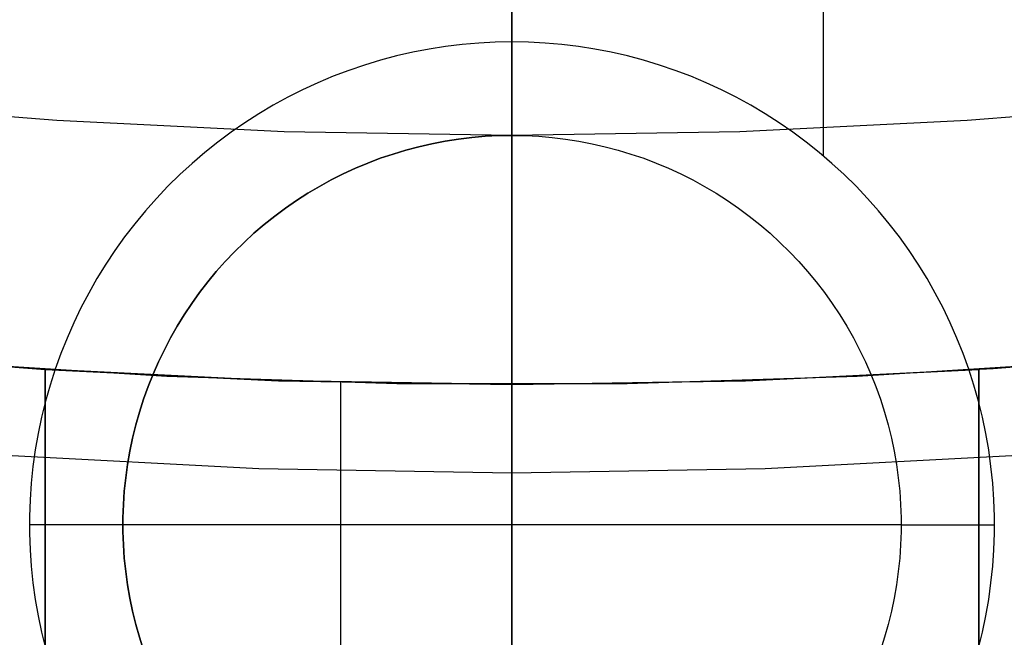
# Model space of a CAD drawing. Header units: millimetres. Extents: x 9001 to 10165, y -167 to 850.
# Tile 98 of 216: x 9580.19 to 9583.35, y 458.74 to 460.73. Entities that reach past the tile are written whole.
import ezdxf

# ---------------------------------------------------------------- set-up
doc = ezdxf.new("R2010")
doc.units = ezdxf.units.MM
for name, color, linetype in [('1', 7, 'Continuous'), ('COLOR EXT', 7, 'Continuous'), ('luz', 7, 'Continuous')]:
    doc.layers.add(name, color=color, linetype=linetype)

msp = doc.modelspace()

# ---------------------------------------------------------------- linework, layer by layer
at = {"layer": '1', "color": 250, "true_color": 0x111111}
for p, q in [((9581.7702, 465.6803, 228.5255), (9581.7702, 435.3505, 228.5255)), ((9581.7702, 462.072, 222.7), (9581.7702, 448.2323, 222.7)), ((9581.7702, 461.3465, 96.1312), (9581.7702, 457.2343, 98.1904)), ((9581.7702, 456.7642, 46.0441), (9581.7702, 461.3465, 48.3312)), ((9581.7702, 460.6226, 234.0266), (9581.7702, 460.9234, 233.5398)), ((9581.7702, 460.4502, 232.448), (9581.7702, 460.8061, 231.9537)), ((9581.7702, 460.3382, 234.5233), (9581.7702, 460.6226, 234.0266)), ((9581.7702, 460.1113, 232.954), (9581.7702, 460.4502, 232.448)), ((9581.7702, 460.0707, 235.0292), (9581.7702, 460.3382, 234.5233)), ((9581.7702, 459.7896, 233.4711), (9581.7702, 460.1113, 232.954)), ((9581.7702, 459.8203, 235.5437), (9581.7702, 460.0707, 235.0292)), ((9581.7702, 459.5873, 236.0664), (9581.7702, 459.8203, 235.5437)), ((9581.7702, 459.4855, 233.9988), (9581.7702, 459.7896, 233.4711)), ((9581.7702, 459.3719, 236.5966), (9581.7702, 459.5873, 236.0664)), ((9581.7702, 459.1994, 234.5365), (9581.7702, 459.4855, 233.9988)), ((9581.7702, 459.1745, 237.1338), (9581.7702, 459.3719, 236.5966)), ((9580.9565, 459.285, 236.8644), (9580.1438, 459.3271, 236.8644)), ((9583.3967, 459.3271, 236.8644), (9582.584, 459.285, 236.8644)), ((9581.7702, 459.2709, 236.8644), (9580.9565, 459.285, 236.8644)), ((9582.584, 459.285, 236.8644), (9581.7702, 459.2709, 236.8644)), ((9581.7702, 458.9316, 235.0835), (9581.7702, 459.1994, 234.5365)), ((9581.7702, 458.9952, 237.6772), (9581.7702, 459.1745, 237.1338)), ((9581.7702, 458.8342, 238.2264), (9581.7702, 458.9952, 237.6772)), ((9581.7702, 458.6824, 235.6392), (9581.7702, 458.9316, 235.0835)), ((9581.7702, 458.6917, 238.7806), (9581.7702, 458.8342, 238.2264))]:
    msp.add_line(p, q, dxfattribs=at)
at = {"layer": 'COLOR EXT', "color": 30, "true_color": 0xff8d00}
for p, q in [((9581.7702, 460.3552, 34.5621), (9581.7702, 461.8552, 34.5621)), ((9582.7694, 461.1282, 16.2621), (9582.7694, 460.2902, 16.2621)), ((9581.7702, 460.6552, 16.2621), (9581.7167, 460.6543, 16.2621)), ((9581.7702, 460.6552, 16.2621), (9581.7702, 460.3552, 16.5621)), ((9581.8237, 460.6543, 16.2621), (9581.7702, 460.6552, 16.2621)), ((9581.504, 460.6322, 16.2621), (9581.4515, 460.6221, 16.2621)), ((9581.5569, 460.6405, 16.2621), (9581.504, 460.6322, 16.2621)), ((9581.61, 460.6469, 16.2621), (9581.5569, 460.6405, 16.2621)), ((9581.6633, 460.6515, 16.2621), (9581.61, 460.6469, 16.2621)), ((9581.7167, 460.6543, 16.2621), (9581.6633, 460.6515, 16.2621)), ((9581.8772, 460.6515, 16.2621), (9581.8237, 460.6543, 16.2621)), ((9581.9305, 460.6469, 16.2621), (9581.8772, 460.6515, 16.2621)), ((9581.9836, 460.6405, 16.2621), (9581.9305, 460.6469, 16.2621)), ((9582.0365, 460.6322, 16.2621), (9581.9836, 460.6405, 16.2621)), ((9582.089, 460.6221, 16.2621), (9582.0365, 460.6322, 16.2621)), ((9581.3476, 460.5965, 16.2621), (9581.2964, 460.581, 16.2621)), ((9581.3993, 460.6102, 16.2621), (9581.3476, 460.5965, 16.2621)), ((9581.4515, 460.6221, 16.2621), (9581.3993, 460.6102, 16.2621)), ((9582.1412, 460.6102, 16.2621), (9582.089, 460.6221, 16.2621)), ((9582.1929, 460.5965, 16.2621), (9582.1412, 460.6102, 16.2621)), ((9582.2441, 460.581, 16.2621), (9582.1929, 460.5965, 16.2621)), ((9581.2457, 460.5638, 16.2621), (9581.1957, 460.5448, 16.2621)), ((9581.2964, 460.581, 16.2621), (9581.2457, 460.5638, 16.2621)), ((9582.2948, 460.5638, 16.2621), (9582.2441, 460.581, 16.2621)), ((9582.3448, 460.5448, 16.2621), (9582.2948, 460.5638, 16.2621)), ((9581.1957, 460.5448, 16.2621), (9581.1463, 460.5241, 16.2621)), ((9582.3942, 460.5241, 16.2621), (9582.3448, 460.5448, 16.2621)), ((9581.0977, 460.5017, 16.2621), (9581.0499, 460.4777, 16.2621)), ((9581.1463, 460.5241, 16.2621), (9581.0977, 460.5017, 16.2621)), ((9582.4428, 460.5017, 16.2621), (9582.3942, 460.5241, 16.2621)), ((9582.4906, 460.4777, 16.2621), (9582.4428, 460.5017, 16.2621)), ((9581.0499, 460.4777, 16.2621), (9581.003, 460.452, 16.2621)), ((9582.5375, 460.452, 16.2621), (9582.4906, 460.4777, 16.2621)), ((9580.3079, 460.4028, 34.5621), (9579.5787, 460.4622, 34.5621)), ((9581.003, 460.452, 16.2621), (9580.9569, 460.4247, 16.2621)), ((9582.5835, 460.4247, 16.2621), (9582.5375, 460.452, 16.2621)), ((9583.9618, 460.4622, 34.5621), (9583.2325, 460.4028, 34.5621)), ((9581.0387, 460.3671, 34.5621), (9580.3079, 460.4028, 34.5621)), ((9580.9569, 460.4247, 16.2621), (9580.9119, 460.3959, 16.2621)), ((9583.2325, 460.4028, 34.5621), (9582.5018, 460.3671, 34.5621)), ((9582.6286, 460.3959, 16.2621), (9582.5835, 460.4247, 16.2621)), ((9580.9119, 460.3959, 16.2621), (9580.8679, 460.3655, 16.2621)), ((9582.6726, 460.3655, 16.2621), (9582.6286, 460.3959, 16.2621)), ((9580.8679, 460.3655, 16.2621), (9580.8249, 460.3336, 16.2621)), ((9581.7702, 460.3552, 34.5621), (9581.0387, 460.3671, 34.5621)), ((9581.5555, 460.3367, 22.2621), (9581.5982, 460.3433, 22.2621)), ((9581.5982, 460.3433, 16.5621), (9581.5555, 460.3367, 16.5621)), ((9581.5555, 460.3367, 19.4121), (9581.5982, 460.3433, 19.4121)), ((9581.5982, 460.3433, 22.2621), (9581.641, 460.3485, 22.2621)), ((9581.641, 460.3485, 16.5621), (9581.5982, 460.3433, 16.5621)), ((9581.5982, 460.3433, 19.4121), (9581.641, 460.3485, 19.4121)), ((9581.641, 460.3485, 22.2621), (9581.684, 460.3523, 22.2621)), ((9581.684, 460.3523, 16.5621), (9581.641, 460.3485, 16.5621)), ((9581.641, 460.3485, 19.4121), (9581.684, 460.3523, 19.4121)), ((9581.684, 460.3523, 22.2621), (9581.7271, 460.3545, 22.2621)), ((9581.7271, 460.3545, 16.5621), (9581.684, 460.3523, 16.5621)), ((9581.684, 460.3523, 19.4121), (9581.7271, 460.3545, 19.4121)), ((9581.7271, 460.3545, 22.2621), (9581.7702, 460.3552, 22.2621)), ((9581.7702, 460.3552, 16.5621), (9581.7271, 460.3545, 16.5621)), ((9581.7271, 460.3545, 19.4121), (9581.7702, 460.3552, 19.4121)), ((9582.5018, 460.3671, 34.5621), (9581.7702, 460.3552, 34.5621)), ((9581.7702, 460.3552, 16.5621), (9581.8134, 460.3545, 16.5621)), ((9581.7702, 460.3552, 22.2621), (9581.8134, 460.3545, 22.2621)), ((9581.7702, 460.3552, 16.5621), (9581.7702, 460.3552, 22.2621)), ((9581.7702, 460.3552, 34.5621), (9581.7702, 459.5552, 33.7621)), ((9581.7702, 460.3552, 19.4121), (9581.8134, 460.3545, 19.4121)), ((9581.7702, 460.3552, 22.2621), (9581.7702, 457.8552, 22.2621)), ((9581.8134, 460.3545, 16.5621), (9581.8565, 460.3523, 16.5621)), ((9581.8134, 460.3545, 22.2621), (9581.8565, 460.3523, 22.2621)), ((9581.8134, 460.3545, 19.4121), (9581.8565, 460.3523, 19.4121)), ((9581.8565, 460.3523, 16.5621), (9581.8995, 460.3485, 16.5621)), ((9581.8565, 460.3523, 22.2621), (9581.8995, 460.3485, 22.2621)), ((9581.8565, 460.3523, 19.4121), (9581.8995, 460.3485, 19.4121)), ((9581.8995, 460.3485, 16.5621), (9581.9423, 460.3433, 16.5621)), ((9581.8995, 460.3485, 22.2621), (9581.9423, 460.3433, 22.2621)), ((9581.8995, 460.3485, 19.4121), (9581.9423, 460.3433, 19.4121)), ((9581.9423, 460.3433, 16.5621), (9581.9849, 460.3367, 16.5621)), ((9581.9423, 460.3433, 22.2621), (9581.9849, 460.3367, 22.2621)), ((9581.9423, 460.3433, 19.4121), (9581.9849, 460.3367, 19.4121)), ((9582.7156, 460.3336, 16.2621), (9582.6726, 460.3655, 16.2621)), ((9580.8249, 460.3336, 16.2621), (9580.7831, 460.3002, 16.2621)), ((9581.3881, 460.2954, 22.2621), (9581.4294, 460.3079, 22.2621)), ((9581.4294, 460.3079, 16.5621), (9581.3881, 460.2954, 16.5621)), ((9581.3881, 460.2954, 19.4121), (9581.4294, 460.3079, 19.4121)), ((9581.4294, 460.3079, 22.2621), (9581.4711, 460.3189, 22.2621)), ((9581.4711, 460.3189, 16.5621), (9581.4294, 460.3079, 16.5621)), ((9581.4294, 460.3079, 19.4121), (9581.4711, 460.3189, 19.4121)), ((9581.4711, 460.3189, 22.2621), (9581.5132, 460.3285, 22.2621)), ((9581.5132, 460.3285, 16.5621), (9581.4711, 460.3189, 16.5621)), ((9581.4711, 460.3189, 19.4121), (9581.5132, 460.3285, 19.4121)), ((9581.5132, 460.3285, 22.2621), (9581.5555, 460.3367, 22.2621)), ((9581.5555, 460.3367, 16.5621), (9581.5132, 460.3285, 16.5621)), ((9581.5132, 460.3285, 19.4121), (9581.5555, 460.3367, 19.4121)), ((9581.9849, 460.3367, 16.5621), (9582.0273, 460.3285, 16.5621)), ((9581.9849, 460.3367, 22.2621), (9582.0273, 460.3285, 22.2621)), ((9581.9849, 460.3367, 19.4121), (9582.0273, 460.3285, 19.4121)), ((9582.0273, 460.3285, 16.5621), (9582.0694, 460.3189, 16.5621)), ((9582.0273, 460.3285, 22.2621), (9582.0694, 460.3189, 22.2621)), ((9582.0273, 460.3285, 19.4121), (9582.0694, 460.3189, 19.4121)), ((9582.0694, 460.3189, 16.5621), (9582.1111, 460.3079, 16.5621)), ((9582.0694, 460.3189, 22.2621), (9582.1111, 460.3079, 22.2621)), ((9582.0694, 460.3189, 19.4121), (9582.1111, 460.3079, 19.4121)), ((9582.1111, 460.3079, 16.5621), (9582.1524, 460.2954, 16.5621)), ((9582.1111, 460.3079, 22.2621), (9582.1524, 460.2954, 22.2621)), ((9582.1111, 460.3079, 19.4121), (9582.1524, 460.2954, 19.4121)), ((9582.7574, 460.3002, 16.2621), (9582.7156, 460.3336, 16.2621)), ((9580.7831, 460.3002, 16.2621), (9580.7424, 460.2654, 16.2621)), ((9581.3069, 460.2662, 22.2621), (9581.3472, 460.2815, 22.2621)), ((9581.3472, 460.2815, 16.5621), (9581.3069, 460.2662, 16.5621)), ((9581.3069, 460.2662, 19.4121), (9581.3472, 460.2815, 19.4121)), ((9581.3472, 460.2815, 22.2621), (9581.3881, 460.2954, 22.2621)), ((9581.3881, 460.2954, 16.5621), (9581.3472, 460.2815, 16.5621)), ((9581.3472, 460.2815, 19.4121), (9581.3881, 460.2954, 19.4121)), ((9582.1524, 460.2954, 16.5621), (9582.1933, 460.2815, 16.5621)), ((9582.1524, 460.2954, 22.2621), (9582.1933, 460.2815, 22.2621)), ((9582.1524, 460.2954, 19.4121), (9582.1933, 460.2815, 19.4121)), ((9582.1933, 460.2815, 16.5621), (9582.2336, 460.2662, 16.5621)), ((9582.1933, 460.2815, 22.2621), (9582.2336, 460.2662, 22.2621)), ((9582.1933, 460.2815, 19.4121), (9582.2336, 460.2662, 19.4121)), ((9582.7981, 460.2654, 16.2621), (9582.7574, 460.3002, 16.2621)), ((9580.7424, 460.2654, 16.2621), (9580.703, 460.2293, 16.2621)), ((9581.2279, 460.2314, 22.2621), (9581.2671, 460.2495, 22.2621)), ((9581.2671, 460.2495, 16.5621), (9581.2279, 460.2314, 16.5621)), ((9581.2279, 460.2314, 19.4121), (9581.2671, 460.2495, 19.4121)), ((9581.2671, 460.2495, 22.2621), (9581.3069, 460.2662, 22.2621)), ((9581.3069, 460.2662, 16.5621), (9581.2671, 460.2495, 16.5621)), ((9581.2671, 460.2495, 19.4121), (9581.3069, 460.2662, 19.4121)), ((9582.2336, 460.2662, 16.5621), (9582.2734, 460.2495, 16.5621)), ((9582.2336, 460.2662, 22.2621), (9582.2734, 460.2495, 22.2621)), ((9582.2336, 460.2662, 19.4121), (9582.2734, 460.2495, 19.4121)), ((9582.2734, 460.2495, 16.5621), (9582.3126, 460.2314, 16.5621)), ((9582.2734, 460.2495, 22.2621), (9582.3126, 460.2314, 22.2621)), ((9582.2734, 460.2495, 19.4121), (9582.3126, 460.2314, 19.4121)), ((9582.8375, 460.2293, 16.2621), (9582.7981, 460.2654, 16.2621)), ((9580.703, 460.2293, 16.2621), (9580.6648, 460.1917, 16.2621)), ((9581.1515, 460.1913, 22.2621), (9581.1893, 460.212, 22.2621)), ((9581.1893, 460.212, 16.5621), (9581.1515, 460.1913, 16.5621)), ((9581.1515, 460.1913, 19.4121), (9581.1893, 460.212, 19.4121)), ((9581.1893, 460.212, 22.2621), (9581.2279, 460.2314, 22.2621)), ((9581.2279, 460.2314, 16.5621), (9581.1893, 460.212, 16.5621)), ((9581.1893, 460.212, 19.4121), (9581.2279, 460.2314, 19.4121)), ((9582.3126, 460.2314, 16.5621), (9582.3511, 460.212, 16.5621)), ((9582.3126, 460.2314, 22.2621), (9582.3511, 460.212, 22.2621)), ((9582.3126, 460.2314, 19.4121), (9582.3511, 460.212, 19.4121)), ((9582.3511, 460.212, 16.5621), (9582.389, 460.1913, 16.5621)), ((9582.3511, 460.212, 22.2621), (9582.389, 460.1913, 22.2621)), ((9582.3511, 460.212, 19.4121), (9582.389, 460.1913, 19.4121)), ((9582.8757, 460.1917, 16.2621), (9582.8375, 460.2293, 16.2621)), ((9580.6648, 460.1917, 16.2621), (9580.628, 460.1529, 16.2621)), ((9581.1144, 460.1693, 22.2621), (9581.1515, 460.1913, 22.2621)), ((9581.1515, 460.1913, 16.5621), (9581.1144, 460.1693, 16.5621)), ((9581.1144, 460.1693, 19.4121), (9581.1515, 460.1913, 19.4121)), ((9582.389, 460.1913, 16.5621), (9582.4261, 460.1693, 16.5621)), ((9582.389, 460.1913, 22.2621), (9582.4261, 460.1693, 22.2621)), ((9582.389, 460.1913, 19.4121), (9582.4261, 460.1693, 19.4121)), ((9582.9125, 460.1529, 16.2621), (9582.8757, 460.1917, 16.2621)), ((9580.628, 460.1529, 16.2621), (9580.5925, 460.1129, 16.2621)), ((9581.078, 460.1461, 22.2621), (9581.1144, 460.1693, 22.2621)), ((9581.1144, 460.1693, 16.5621), (9581.078, 460.1461, 16.5621)), ((9581.078, 460.1461, 19.4121), (9581.1144, 460.1693, 19.4121)), ((9582.4261, 460.1693, 16.5621), (9582.4625, 460.1461, 16.5621)), ((9582.4261, 460.1693, 22.2621), (9582.4625, 460.1461, 22.2621)), ((9582.4261, 460.1693, 19.4121), (9582.4625, 460.1461, 19.4121)), ((9582.948, 460.1129, 16.2621), (9582.9125, 460.1529, 16.2621)), ((9581.0079, 460.0958, 22.2621), (9581.0425, 460.1215, 22.2621)), ((9581.0425, 460.1215, 16.5621), (9581.0079, 460.0958, 16.5621)), ((9581.0079, 460.0958, 19.4121), (9581.0425, 460.1215, 19.4121)), ((9581.0425, 460.1215, 22.2621), (9581.078, 460.1461, 22.2621)), ((9581.078, 460.1461, 16.5621), (9581.0425, 460.1215, 16.5621)), ((9581.0425, 460.1215, 19.4121), (9581.078, 460.1461, 19.4121)), ((9582.4625, 460.1461, 16.5621), (9582.498, 460.1215, 16.5621)), ((9582.4625, 460.1461, 22.2621), (9582.498, 460.1215, 22.2621)), ((9582.4625, 460.1461, 19.4121), (9582.498, 460.1215, 19.4121)), ((9582.498, 460.1215, 16.5621), (9582.5326, 460.0958, 16.5621)), ((9582.498, 460.1215, 22.2621), (9582.5326, 460.0958, 22.2621)), ((9582.498, 460.1215, 19.4121), (9582.5326, 460.0958, 19.4121)), ((9580.5925, 460.1129, 16.2621), (9580.5584, 460.0716, 16.2621)), ((9580.9741, 460.0689, 22.2621), (9581.0079, 460.0958, 22.2621)), ((9581.0079, 460.0958, 16.5621), (9580.9741, 460.0689, 16.5621)), ((9580.9741, 460.0689, 19.4121), (9581.0079, 460.0958, 19.4121)), ((9582.5326, 460.0958, 16.5621), (9582.5664, 460.0689, 16.5621)), ((9582.5326, 460.0958, 22.2621), (9582.5664, 460.0689, 22.2621)), ((9582.5326, 460.0958, 19.4121), (9582.5664, 460.0689, 19.4121)), ((9582.9821, 460.0716, 16.2621), (9582.948, 460.1129, 16.2621)), ((9580.5584, 460.0716, 16.2621), (9580.5258, 460.0292, 16.2621)), ((9580.9413, 460.0409, 22.2621), (9580.9741, 460.0689, 22.2621)), ((9580.9741, 460.0689, 16.5621), (9580.9413, 460.0409, 16.5621)), ((9580.9413, 460.0409, 19.4121), (9580.9741, 460.0689, 19.4121)), ((9582.5664, 460.0689, 16.5621), (9582.5991, 460.0409, 16.5621)), ((9582.5664, 460.0689, 22.2621), (9582.5991, 460.0409, 22.2621)), ((9582.5664, 460.0689, 19.4121), (9582.5991, 460.0409, 19.4121)), ((9583.0147, 460.0292, 16.2621), (9582.9821, 460.0716, 16.2621)), ((9580.5258, 460.0292, 16.2621), (9580.4946, 459.9857, 16.2621)), ((9580.9095, 460.0117, 22.2621), (9580.9413, 460.0409, 22.2621)), ((9580.9413, 460.0409, 16.5621), (9580.9095, 460.0117, 16.5621)), ((9580.9095, 460.0117, 19.4121), (9580.9413, 460.0409, 19.4121)), ((9582.5991, 460.0409, 16.5621), (9582.6309, 460.0117, 16.5621)), ((9582.5991, 460.0409, 22.2621), (9582.6309, 460.0117, 22.2621)), ((9582.5991, 460.0409, 19.4121), (9582.6309, 460.0117, 19.4121)), ((9583.0459, 459.9857, 16.2621), (9583.0147, 460.0292, 16.2621)), ((9580.8788, 459.9815, 22.2621), (9580.9095, 460.0117, 22.2621)), ((9580.9095, 460.0117, 16.5621), (9580.8788, 459.9815, 16.5621)), ((9580.8788, 459.9815, 19.4121), (9580.9095, 460.0117, 19.4121)), ((9582.6309, 460.0117, 16.5621), (9582.6617, 459.9815, 16.5621)), ((9582.6309, 460.0117, 22.2621), (9582.6617, 459.9815, 22.2621)), ((9582.6309, 460.0117, 19.4121), (9582.6617, 459.9815, 19.4121)), ((9580.4946, 459.9857, 16.2621), (9580.465, 459.9412, 16.2621)), ((9580.8491, 459.9502, 22.2621), (9580.8788, 459.9815, 22.2621)), ((9580.8788, 459.9815, 16.5621), (9580.8491, 459.9502, 16.5621)), ((9580.8491, 459.9502, 19.4121), (9580.8788, 459.9815, 19.4121)), ((9582.6617, 459.9815, 16.5621), (9582.6914, 459.9502, 16.5621)), ((9582.6617, 459.9815, 22.2621), (9582.6914, 459.9502, 22.2621)), ((9582.6617, 459.9815, 19.4121), (9582.6914, 459.9502, 19.4121)), ((9583.0755, 459.9412, 16.2621), (9583.0459, 459.9857, 16.2621)), ((9580.465, 459.9412, 16.2621), (9580.4369, 459.8956, 16.2621)), ((9580.8204, 459.9179, 22.2621), (9580.8491, 459.9502, 22.2621)), ((9580.8491, 459.9502, 16.5621), (9580.8204, 459.9179, 16.5621)), ((9580.8204, 459.9179, 19.4121), (9580.8491, 459.9502, 19.4121)), ((9582.6914, 459.9502, 16.5621), (9582.72, 459.9179, 16.5621)), ((9582.6914, 459.9502, 22.2621), (9582.72, 459.9179, 22.2621)), ((9582.6914, 459.9502, 19.4121), (9582.72, 459.9179, 19.4121)), ((9583.1036, 459.8956, 16.2621), (9583.0755, 459.9412, 16.2621)), ((9580.4369, 459.8956, 16.2621), (9580.4104, 459.8491, 16.2621)), ((9580.793, 459.8846, 22.2621), (9580.8204, 459.9179, 22.2621)), ((9580.8204, 459.9179, 16.5621), (9580.793, 459.8846, 16.5621)), ((9580.793, 459.8846, 19.4121), (9580.8204, 459.9179, 19.4121)), ((9582.72, 459.9179, 16.5621), (9582.7475, 459.8846, 16.5621)), ((9582.72, 459.9179, 22.2621), (9582.7475, 459.8846, 22.2621)), ((9582.72, 459.9179, 19.4121), (9582.7475, 459.8846, 19.4121)), ((9583.1301, 459.8491, 16.2621), (9583.1036, 459.8956, 16.2621)), ((9580.7666, 459.8504, 22.2621), (9580.793, 459.8846, 22.2621)), ((9580.793, 459.8846, 16.5621), (9580.7666, 459.8504, 16.5621)), ((9580.7666, 459.8504, 19.4121), (9580.793, 459.8846, 19.4121)), ((9582.7475, 459.8846, 16.5621), (9582.7738, 459.8504, 16.5621)), ((9582.7475, 459.8846, 22.2621), (9582.7738, 459.8504, 22.2621)), ((9582.7475, 459.8846, 19.4121), (9582.7738, 459.8504, 19.4121)), ((9580.4104, 459.8491, 16.2621), (9580.3856, 459.8018, 16.2621)), ((9580.7415, 459.8153, 22.2621), (9580.7666, 459.8504, 22.2621)), ((9580.7666, 459.8504, 16.5621), (9580.7415, 459.8153, 16.5621)), ((9580.7415, 459.8153, 19.4121), (9580.7666, 459.8504, 19.4121)), ((9582.7738, 459.8504, 16.5621), (9582.799, 459.8153, 16.5621)), ((9582.7738, 459.8504, 22.2621), (9582.799, 459.8153, 22.2621)), ((9582.7738, 459.8504, 19.4121), (9582.799, 459.8153, 19.4121)), ((9583.1549, 459.8018, 16.2621), (9583.1301, 459.8491, 16.2621)), ((9580.3856, 459.8018, 16.2621), (9580.3623, 459.7535, 16.2621)), ((9580.7176, 459.7794, 22.2621), (9580.7415, 459.8153, 22.2621)), ((9580.7415, 459.8153, 16.5621), (9580.7176, 459.7794, 16.5621)), ((9580.7176, 459.7794, 19.4121), (9580.7415, 459.8153, 19.4121)), ((9582.799, 459.8153, 16.5621), (9582.8229, 459.7794, 16.5621)), ((9582.799, 459.8153, 22.2621), (9582.8229, 459.7794, 22.2621)), ((9582.799, 459.8153, 19.4121), (9582.8229, 459.7794, 19.4121)), ((9583.1781, 459.7535, 16.2621), (9583.1549, 459.8018, 16.2621)), ((9580.695, 459.7426, 22.2621), (9580.7176, 459.7794, 22.2621)), ((9580.7176, 459.7794, 16.5621), (9580.695, 459.7426, 16.5621)), ((9580.695, 459.7426, 19.4121), (9580.7176, 459.7794, 19.4121)), ((9582.8229, 459.7794, 16.5621), (9582.8455, 459.7426, 16.5621)), ((9582.8229, 459.7794, 22.2621), (9582.8455, 459.7426, 22.2621)), ((9582.8229, 459.7794, 19.4121), (9582.8455, 459.7426, 19.4121)), ((9580.3623, 459.7535, 16.2621), (9580.3408, 459.7046, 16.2621)), ((9580.6736, 459.7052, 22.2621), (9580.695, 459.7426, 22.2621)), ((9580.695, 459.7426, 16.5621), (9580.6736, 459.7052, 16.5621)), ((9580.6736, 459.7052, 19.4121), (9580.695, 459.7426, 19.4121)), ((9582.8455, 459.7426, 16.5621), (9582.8669, 459.7052, 16.5621)), ((9582.8455, 459.7426, 22.2621), (9582.8669, 459.7052, 22.2621)), ((9582.8455, 459.7426, 19.4121), (9582.8669, 459.7052, 19.4121)), ((9583.1997, 459.7046, 16.2621), (9583.1781, 459.7535, 16.2621)), ((9580.3408, 459.7046, 16.2621), (9580.321, 459.6549, 16.2621)), ((9580.6536, 459.6669, 22.2621), (9580.6736, 459.7052, 22.2621)), ((9580.6736, 459.7052, 16.5621), (9580.6536, 459.6669, 16.5621)), ((9580.6536, 459.6669, 19.4121), (9580.6736, 459.7052, 19.4121)), ((9582.8669, 459.7052, 16.5621), (9582.8869, 459.6669, 16.5621)), ((9582.8669, 459.7052, 22.2621), (9582.8869, 459.6669, 22.2621)), ((9582.8669, 459.7052, 19.4121), (9582.8869, 459.6669, 19.4121)), ((9583.2195, 459.6549, 16.2621), (9583.1997, 459.7046, 16.2621)), ((9580.2247, 459.6065, 33.7621), (9579.4541, 459.6706, 33.7621)), ((9579.6308, 459.6537, 26.5621), (9580.2702, 459.6036, 26.5621)), ((9580.321, 459.6549, 16.2621), (9580.3029, 459.6045, 16.2621)), ((9580.6348, 459.6281, 22.2621), (9580.6536, 459.6669, 22.2621)), ((9580.6536, 459.6669, 16.5621), (9580.6348, 459.6281, 16.5621)), ((9580.6348, 459.6281, 19.4121), (9580.6536, 459.6669, 19.4121)), ((9582.8869, 459.6669, 16.5621), (9582.9056, 459.6281, 16.5621)), ((9582.8869, 459.6669, 22.2621), (9582.9056, 459.6281, 22.2621)), ((9582.8869, 459.6669, 19.4121), (9582.9056, 459.6281, 19.4121)), ((9583.2376, 459.6045, 16.2621), (9583.2195, 459.6549, 16.2621)), ((9583.9097, 459.6537, 26.5621), (9583.2702, 459.6036, 26.5621)), ((9583.3158, 459.6065, 33.7621), (9584.0864, 459.6706, 33.7621)), ((9579.9237, 459.6285, 30.1621), (9580.6616, 459.5816, 30.1621)), ((9580.6175, 459.5886, 22.2621), (9580.6348, 459.6281, 22.2621)), ((9580.6348, 459.6281, 16.5621), (9580.6175, 459.5886, 16.5621)), ((9580.6175, 459.5886, 19.4121), (9580.6348, 459.6281, 19.4121)), ((9582.8789, 459.5816, 30.1621), (9583.6168, 459.6285, 30.1621)), ((9582.9056, 459.6281, 16.5621), (9582.923, 459.5886, 16.5621)), ((9582.9056, 459.6281, 22.2621), (9582.923, 459.5886, 22.2621)), ((9582.9056, 459.6281, 19.4121), (9582.923, 459.5886, 19.4121)), ((9580.9971, 459.5681, 33.7621), (9580.2247, 459.6065, 33.7621)), ((9580.2702, 459.6036, 26.5621), (9580.2702, 459.6036, 29.5621)), ((9580.2702, 459.6036, 29.5621), (9581.0199, 459.5673, 29.5621)), ((9580.2702, 459.6036, 29.5621), (9580.2702, 450.3899, 29.5621)), ((9580.2702, 450.3899, 26.5621), (9580.2702, 459.6036, 26.5621)), ((9580.2702, 450.3899, 28.0621), (9580.2702, 459.6036, 28.0621)), ((9580.3029, 459.6045, 16.2621), (9580.2865, 459.5536, 16.2621)), ((9580.6015, 459.5485, 22.2621), (9580.6175, 459.5886, 22.2621)), ((9580.6175, 459.5886, 16.5621), (9580.6015, 459.5485, 16.5621)), ((9580.6015, 459.5485, 19.4121), (9580.6175, 459.5886, 19.4121)), ((9580.6616, 459.5816, 30.1621), (9581.4006, 459.5582, 30.1621)), ((9582.1399, 459.5582, 30.1621), (9582.8789, 459.5816, 30.1621)), ((9582.5206, 459.5673, 29.5621), (9583.2702, 459.6036, 29.5621)), ((9582.5434, 459.5681, 33.7621), (9583.3158, 459.6065, 33.7621)), ((9582.923, 459.5886, 16.5621), (9582.939, 459.5485, 16.5621)), ((9582.923, 459.5886, 22.2621), (9582.939, 459.5485, 22.2621)), ((9582.923, 459.5886, 19.4121), (9582.939, 459.5485, 19.4121)), ((9583.254, 459.5536, 16.2621), (9583.2376, 459.6045, 16.2621)), ((9583.2702, 459.6036, 26.5621), (9583.2702, 450.3899, 26.5621)), ((9583.2702, 459.6036, 29.5621), (9583.2702, 459.6036, 26.5621)), ((9583.2702, 450.3899, 29.5621), (9583.2702, 459.6036, 29.5621)), ((9583.2702, 450.3899, 28.0621), (9583.2702, 459.6036, 28.0621)), ((9580.2865, 459.5536, 16.2621), (9580.2719, 459.5021, 16.2621)), ((9580.5869, 459.5079, 22.2621), (9580.6015, 459.5485, 22.2621)), ((9580.6015, 459.5485, 16.5621), (9580.5869, 459.5079, 16.5621)), ((9580.5869, 459.5079, 19.4121), (9580.6015, 459.5485, 19.4121)), ((9581.7702, 459.5552, 33.7621), (9580.9971, 459.5681, 33.7621)), ((9581.0199, 459.5673, 29.5621), (9581.7702, 459.5552, 29.5621)), ((9581.2202, 447.8596, 29.5621), (9581.2202, 459.5617, 29.5621)), ((9581.4006, 459.5582, 30.1621), (9582.1399, 459.5582, 30.1621)), ((9581.7702, 459.5552, 33.7621), (9582.5434, 459.5681, 33.7621)), ((9581.7702, 459.5552, 29.5621), (9582.5206, 459.5673, 29.5621)), ((9581.7702, 459.5552, 29.5621), (9581.7702, 459.5552, 33.7621)), ((9582.939, 459.5485, 16.5621), (9582.9536, 459.5079, 16.5621)), ((9582.939, 459.5485, 22.2621), (9582.9536, 459.5079, 22.2621)), ((9582.939, 459.5485, 19.4121), (9582.9536, 459.5079, 19.4121)), ((9583.2686, 459.5021, 16.2621), (9583.254, 459.5536, 16.2621)), ((9580.2719, 459.5021, 16.2621), (9580.2591, 459.4501, 16.2621)), ((9580.5737, 459.4668, 22.2621), (9580.5869, 459.5079, 22.2621)), ((9580.5869, 459.5079, 16.5621), (9580.5737, 459.4668, 16.5621)), ((9580.5737, 459.4668, 19.4121), (9580.5869, 459.5079, 19.4121)), ((9582.9536, 459.5079, 16.5621), (9582.9668, 459.4668, 16.5621)), ((9582.9536, 459.5079, 22.2621), (9582.9668, 459.4668, 22.2621)), ((9582.9536, 459.5079, 19.4121), (9582.9668, 459.4668, 19.4121)), ((9583.2814, 459.4501, 16.2621), (9583.2686, 459.5021, 16.2621)), ((9580.5619, 459.4253, 22.2621), (9580.5737, 459.4668, 22.2621)), ((9580.5737, 459.4668, 16.5621), (9580.5619, 459.4253, 16.5621)), ((9580.5619, 459.4253, 19.4121), (9580.5737, 459.4668, 19.4121)), ((9582.9668, 459.4668, 16.5621), (9582.9786, 459.4253, 16.5621)), ((9582.9668, 459.4668, 22.2621), (9582.9786, 459.4253, 22.2621)), ((9582.9668, 459.4668, 19.4121), (9582.9786, 459.4253, 19.4121)), ((9580.2591, 459.4501, 16.2621), (9580.2481, 459.3978, 16.2621)), ((9580.5516, 459.3834, 22.2621), (9580.5619, 459.4253, 22.2621)), ((9580.5619, 459.4253, 16.5621), (9580.5516, 459.3834, 16.5621)), ((9580.5516, 459.3834, 19.4121), (9580.5619, 459.4253, 19.4121)), ((9582.9786, 459.4253, 16.5621), (9582.9889, 459.3834, 16.5621)), ((9582.9786, 459.4253, 22.2621), (9582.9889, 459.3834, 22.2621)), ((9582.9786, 459.4253, 19.4121), (9582.9889, 459.3834, 19.4121)), ((9583.2924, 459.3978, 16.2621), (9583.2814, 459.4501, 16.2621)), ((9580.2481, 459.3978, 16.2621), (9580.2389, 459.3451, 16.2621)), ((9583.3016, 459.3451, 16.2621), (9583.2924, 459.3978, 16.2621)), ((9580.5427, 459.3412, 22.2621), (9580.5516, 459.3834, 22.2621)), ((9580.5516, 459.3834, 16.5621), (9580.5427, 459.3412, 16.5621)), ((9580.5427, 459.3412, 19.4121), (9580.5516, 459.3834, 19.4121)), ((9582.9889, 459.3834, 16.5621), (9582.9978, 459.3412, 16.5621)), ((9582.9889, 459.3834, 22.2621), (9582.9978, 459.3412, 22.2621)), ((9582.9889, 459.3834, 19.4121), (9582.9978, 459.3412, 19.4121)), ((9580.2389, 459.3451, 16.2621), (9580.2315, 459.2921, 16.2621)), ((9580.5353, 459.2986, 22.2621), (9580.5427, 459.3412, 22.2621)), ((9580.5427, 459.3412, 16.5621), (9580.5353, 459.2986, 16.5621)), ((9580.5353, 459.2986, 19.4121), (9580.5427, 459.3412, 19.4121)), ((9582.9978, 459.3412, 16.5621), (9583.0052, 459.2986, 16.5621)), ((9582.9978, 459.3412, 22.2621), (9583.0052, 459.2986, 22.2621)), ((9582.9978, 459.3412, 19.4121), (9583.0052, 459.2986, 19.4121)), ((9583.3089, 459.2921, 16.2621), (9583.3016, 459.3451, 16.2621)), ((9580.5294, 459.2559, 22.2621), (9580.5353, 459.2986, 22.2621)), ((9580.5353, 459.2986, 16.5621), (9580.5294, 459.2559, 16.5621)), ((9580.5294, 459.2559, 19.4121), (9580.5353, 459.2986, 19.4121)), ((9583.0052, 459.2986, 16.5621), (9583.0111, 459.2559, 16.5621)), ((9583.0052, 459.2986, 22.2621), (9583.0111, 459.2559, 22.2621)), ((9583.0052, 459.2986, 19.4121), (9583.0111, 459.2559, 19.4121)), ((9580.2315, 459.2921, 16.2621), (9580.226, 459.2388, 16.2621)), ((9583.3145, 459.2388, 16.2621), (9583.3089, 459.2921, 16.2621)), ((9580.226, 459.2388, 16.2621), (9580.2223, 459.1855, 16.2621)), ((9580.5249, 459.213, 22.2621), (9580.5294, 459.2559, 22.2621)), ((9580.5294, 459.2559, 16.5621), (9580.5249, 459.213, 16.5621)), ((9580.5249, 459.213, 19.4121), (9580.5294, 459.2559, 19.4121)), ((9583.0111, 459.2559, 16.5621), (9583.0156, 459.213, 16.5621)), ((9583.0111, 459.2559, 22.2621), (9583.0156, 459.213, 22.2621)), ((9583.0111, 459.2559, 19.4121), (9583.0156, 459.213, 19.4121)), ((9583.3182, 459.1855, 16.2621), (9583.3145, 459.2388, 16.2621)), ((9580.5219, 459.1699, 22.2621), (9580.5249, 459.213, 22.2621)), ((9580.5249, 459.213, 16.5621), (9580.5219, 459.1699, 16.5621)), ((9580.5219, 459.1699, 19.4121), (9580.5249, 459.213, 19.4121)), ((9583.0156, 459.213, 16.5621), (9583.0186, 459.1699, 16.5621)), ((9583.0156, 459.213, 22.2621), (9583.0186, 459.1699, 22.2621)), ((9583.0156, 459.213, 19.4121), (9583.0186, 459.1699, 19.4121)), ((9580.2223, 459.1855, 16.2621), (9580.2205, 459.132, 16.2621)), ((9580.5204, 459.1268, 22.2621), (9580.5219, 459.1699, 22.2621)), ((9580.5219, 459.1699, 16.5621), (9580.5204, 459.1268, 16.5621)), ((9580.5204, 459.1268, 19.4121), (9580.5219, 459.1699, 19.4121)), ((9583.0186, 459.1699, 16.5621), (9583.0201, 459.1268, 16.5621)), ((9583.0186, 459.1699, 22.2621), (9583.0201, 459.1268, 22.2621)), ((9583.0186, 459.1699, 19.4121), (9583.0201, 459.1268, 19.4121)), ((9583.32, 459.132, 16.2621), (9583.3182, 459.1855, 16.2621)), ((9580.5202, 459.1052, 16.5621), (9580.2202, 459.1052, 16.2621)), ((9580.2205, 459.132, 16.2621), (9580.2205, 459.0785, 16.2621)), ((9580.5202, 459.1052, 22.2621), (9580.5202, 459.1052, 16.5621)), ((9583.0202, 459.1052, 22.2621), (9580.5202, 459.1052, 22.2621)), ((9580.5204, 459.0837, 22.2621), (9580.5204, 459.1268, 22.2621)), ((9580.5204, 459.1268, 16.5621), (9580.5204, 459.0837, 16.5621)), ((9580.5204, 459.0837, 19.4121), (9580.5204, 459.1268, 19.4121)), ((9583.0201, 459.1268, 16.5621), (9583.0201, 459.0837, 16.5621)), ((9583.0201, 459.1268, 22.2621), (9583.0201, 459.0837, 22.2621)), ((9583.0201, 459.1268, 19.4121), (9583.0201, 459.0837, 19.4121)), ((9583.0202, 459.1052, 16.5621), (9583.3202, 459.1052, 16.2621)), ((9583.0202, 459.1052, 22.2621), (9583.0202, 459.1052, 16.5621)), ((9583.32, 459.0785, 16.2621), (9583.32, 459.132, 16.2621)), ((9580.2205, 459.0785, 16.2621), (9580.2223, 459.025, 16.2621)), ((9580.5219, 459.0405, 22.2621), (9580.5204, 459.0837, 22.2621)), ((9580.5204, 459.0837, 16.5621), (9580.5219, 459.0405, 16.5621)), ((9580.5219, 459.0405, 19.4121), (9580.5204, 459.0837, 19.4121)), ((9583.0201, 459.0837, 16.5621), (9583.0186, 459.0405, 16.5621)), ((9583.0201, 459.0837, 22.2621), (9583.0186, 459.0405, 22.2621)), ((9583.0201, 459.0837, 19.4121), (9583.0186, 459.0405, 19.4121)), ((9583.3182, 459.025, 16.2621), (9583.32, 459.0785, 16.2621)), ((9580.2223, 459.025, 16.2621), (9580.226, 458.9716, 16.2621)), ((9580.5249, 458.9975, 22.2621), (9580.5219, 459.0405, 22.2621)), ((9580.5219, 459.0405, 16.5621), (9580.5249, 458.9975, 16.5621)), ((9580.5249, 458.9975, 19.4121), (9580.5219, 459.0405, 19.4121)), ((9583.0186, 459.0405, 16.5621), (9583.0156, 458.9975, 16.5621)), ((9583.0186, 459.0405, 22.2621), (9583.0156, 458.9975, 22.2621)), ((9583.0186, 459.0405, 19.4121), (9583.0156, 458.9975, 19.4121)), ((9583.3145, 458.9716, 16.2621), (9583.3182, 459.025, 16.2621)), ((9580.5294, 458.9546, 22.2621), (9580.5249, 458.9975, 22.2621)), ((9580.5249, 458.9975, 16.5621), (9580.5294, 458.9546, 16.5621)), ((9580.5294, 458.9546, 19.4121), (9580.5249, 458.9975, 19.4121)), ((9583.0156, 458.9975, 16.5621), (9583.0111, 458.9546, 16.5621)), ((9583.0156, 458.9975, 22.2621), (9583.0111, 458.9546, 22.2621)), ((9583.0156, 458.9975, 19.4121), (9583.0111, 458.9546, 19.4121)), ((9580.226, 458.9716, 16.2621), (9580.2315, 458.9184, 16.2621)), ((9580.5353, 458.9118, 22.2621), (9580.5294, 458.9546, 22.2621)), ((9580.5294, 458.9546, 16.5621), (9580.5353, 458.9118, 16.5621)), ((9580.5353, 458.9118, 19.4121), (9580.5294, 458.9546, 19.4121)), ((9583.0111, 458.9546, 16.5621), (9583.0052, 458.9118, 16.5621)), ((9583.0111, 458.9546, 22.2621), (9583.0052, 458.9118, 22.2621)), ((9583.0111, 458.9546, 19.4121), (9583.0052, 458.9118, 19.4121)), ((9583.3089, 458.9184, 16.2621), (9583.3145, 458.9716, 16.2621)), ((9580.2315, 458.9184, 16.2621), (9580.2389, 458.8654, 16.2621)), ((9583.3016, 458.8654, 16.2621), (9583.3089, 458.9184, 16.2621)), ((9580.5427, 458.8693, 22.2621), (9580.5353, 458.9118, 22.2621)), ((9580.5353, 458.9118, 16.5621), (9580.5427, 458.8693, 16.5621)), ((9580.5427, 458.8693, 19.4121), (9580.5353, 458.9118, 19.4121)), ((9583.0052, 458.9118, 16.5621), (9582.9978, 458.8693, 16.5621)), ((9583.0052, 458.9118, 22.2621), (9582.9978, 458.8693, 22.2621)), ((9583.0052, 458.9118, 19.4121), (9582.9978, 458.8693, 19.4121)), ((9580.2389, 458.8654, 16.2621), (9580.2481, 458.8127, 16.2621)), ((9580.5516, 458.8271, 22.2621), (9580.5427, 458.8693, 22.2621)), ((9580.5427, 458.8693, 16.5621), (9580.5516, 458.8271, 16.5621)), ((9580.5516, 458.8271, 19.4121), (9580.5427, 458.8693, 19.4121)), ((9582.9978, 458.8693, 16.5621), (9582.9889, 458.8271, 16.5621)), ((9582.9978, 458.8693, 22.2621), (9582.9889, 458.8271, 22.2621)), ((9582.9978, 458.8693, 19.4121), (9582.9889, 458.8271, 19.4121)), ((9583.2924, 458.8127, 16.2621), (9583.3016, 458.8654, 16.2621)), ((9580.5619, 458.7852, 22.2621), (9580.5516, 458.8271, 22.2621)), ((9580.5516, 458.8271, 16.5621), (9580.5619, 458.7852, 16.5621)), ((9580.5619, 458.7852, 19.4121), (9580.5516, 458.8271, 19.4121)), ((9582.9889, 458.8271, 16.5621), (9582.9786, 458.7852, 16.5621)), ((9582.9889, 458.8271, 22.2621), (9582.9786, 458.7852, 22.2621)), ((9582.9889, 458.8271, 19.4121), (9582.9786, 458.7852, 19.4121)), ((9580.2481, 458.8127, 16.2621), (9580.2591, 458.7603, 16.2621)), ((9583.2814, 458.7603, 16.2621), (9583.2924, 458.8127, 16.2621)), ((9580.2591, 458.7603, 16.2621), (9580.2719, 458.7084, 16.2621)), ((9580.5737, 458.7437, 22.2621), (9580.5619, 458.7852, 22.2621)), ((9580.5619, 458.7852, 16.5621), (9580.5737, 458.7437, 16.5621)), ((9580.5737, 458.7437, 19.4121), (9580.5619, 458.7852, 19.4121)), ((9582.9786, 458.7852, 16.5621), (9582.9668, 458.7437, 16.5621)), ((9582.9786, 458.7852, 22.2621), (9582.9668, 458.7437, 22.2621)), ((9582.9786, 458.7852, 19.4121), (9582.9668, 458.7437, 19.4121)), ((9583.2686, 458.7084, 16.2621), (9583.2814, 458.7603, 16.2621)), ((9580.5737, 458.7437, 16.5621), (9580.5869, 458.7026, 16.5621)), ((9580.5869, 458.7026, 19.4121), (9580.5737, 458.7437, 19.4121)), ((9582.9668, 458.7437, 16.5621), (9582.9536, 458.7026, 16.5621)), ((9582.9668, 458.7437, 19.4121), (9582.9536, 458.7026, 19.4121))]:
    msp.add_line(p, q, dxfattribs=at)
at = {"layer": 'luz', "color": 7, "true_color": 0xffffff}
for p, q in [((9581.7702, 463.2351, -14.2551), (9581.7702, 456.7345, -15.0451)), ((9581.7702, 457.0335, -20.0832), (9581.7702, 462.1644, -19.3578))]:
    msp.add_line(p, q, dxfattribs=at)

doc.saveas('drawing.dxf')
